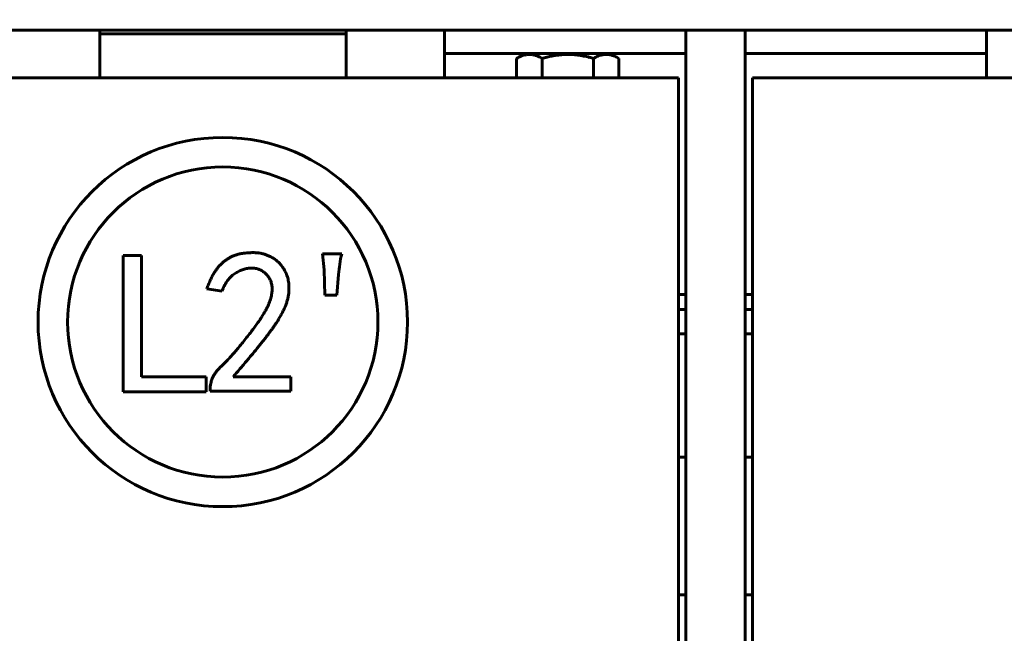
# Model space of a CAD drawing. Header units: millimetres. Extents: x 0 to 297, y 0 to 420.
# Tile 11 of 93: x 147 to 187, y 163 to 188. Entities that reach past the tile are written whole.
import ezdxf

# ---------------------------------------------------------------- set-up
doc = ezdxf.new("R2010")
doc.units = ezdxf.units.MM
doc.linetypes.add('K5LT_BASIC', pattern=[0])
doc.linetypes.add('K5LT_THIN', pattern=[0])
doc.layers.add('Системный слой', color=7, linetype='Continuous')
doc.styles.add('KDIMTEXTSTYLE', font='GOST_AU.SHX', dxfattribs={"width": 0.96, "oblique": 15, "height": 5})
doc.dimstyles.new('KDIMSTYLE (0.20)', dxfattribs={"dimtxt": 5, "dimasz": 1, "dimexe": 2, "dimexo": 0, "dimgap": 1, "dimtad": 1, "dimlfac": 5, "dimtxsty": 'KDIMTEXTSTYLE', "dimsah": 1, "dimcen": 0, "dimdle": 1, "dimadec": 0, "dimazin": 0, "dimtfac": 0.667, "dimtmove": 0, "dimatfit": 3, "dimfxl": 1, "dimtvp": 1, "dimtolj": 1, "dimtzin": 0, "dimarcsym": 0})

# ---------------------------------------------------------------- blocks, each defined once
blk = doc.blocks.new('U29')
at = {"layer": 'Системный слой', "color": 150, "linetype": 'K5LT_BASIC', "lineweight": 60, "true_color": 0x0080ff}
for p, q in [((173.975, 170.023), (174.275, 170.023)), ((176.675, 170.023), (176.975, 170.023))]:
    blk.add_line(p, q, dxfattribs=at)
blk = doc.blocks.new('U30')
at = {"layer": 'Системный слой', "color": 150, "linetype": 'K5LT_BASIC', "lineweight": 60, "true_color": 0x0080ff}
for p, q in [((173.975, 170.023), (174.275, 170.023)), ((176.675, 170.023), (176.975, 170.023))]:
    blk.add_line(p, q, dxfattribs=at)
blk = doc.blocks.new('U31')
at = {"layer": 'Системный слой', "color": 150, "linetype": 'K5LT_BASIC', "lineweight": 60, "true_color": 0x0080ff}
for p, q in [((173.975, 175.023), (174.275, 175.023)), ((176.675, 175.023), (176.975, 175.023))]:
    blk.add_line(p, q, dxfattribs=at)
blk = doc.blocks.new('U54')
at = {"layer": 'Системный слой', "color": 150, "linetype": 'K5LT_BASIC', "lineweight": 60, "true_color": 0x0080ff}
for p, q in [((173.975, 164.423), (174.275, 164.423)), ((176.675, 164.423), (176.975, 164.423))]:
    blk.add_line(p, q, dxfattribs=at)
blk = doc.blocks.new('U65')
at = {"layer": 'Системный слой', "color": 150, "linetype": 'K5LT_BASIC', "lineweight": 60, "true_color": 0x0080ff}
for p, q in [((174.275, 186.423), (164.475, 186.423)), ((186.475, 186.423), (176.675, 186.423))]:
    blk.add_line(p, q, dxfattribs=at)
blk = doc.blocks.new('U67')
at = {"layer": 'Системный слой', "color": 150, "linetype": 'K5LT_BASIC', "lineweight": 60, "true_color": 0x0080ff}
blk.add_line((174.275, 106.563), (174.275, 187.367), dxfattribs=at)
blk = doc.blocks.new('U68')
at = {"layer": 'Системный слой', "color": 150, "linetype": 'K5LT_BASIC', "lineweight": 60, "true_color": 0x0080ff}
blk.add_line((176.675, 106.563), (176.675, 187.367), dxfattribs=at)
blk = doc.blocks.new('U74')
at = {"layer": 'Системный слой', "color": 150, "linetype": 'K5LT_BASIC', "lineweight": 60, "true_color": 0x0080ff}
for p, q in [((173.975, 176.023), (174.275, 176.023)), ((176.675, 176.023), (176.975, 176.023))]:
    blk.add_line(p, q, dxfattribs=at)
blk = doc.blocks.new('U75')
at = {"layer": 'Системный слой', "color": 150, "linetype": 'K5LT_BASIC', "lineweight": 60, "true_color": 0x0080ff}
for p, q in [((173.975, 176.623), (174.275, 176.623)), ((176.675, 176.623), (176.975, 176.623))]:
    blk.add_line(p, q, dxfattribs=at)
blk = doc.blocks.new('U76')
at = {"layer": 'Системный слой', "color": 150, "linetype": 'K5LT_BASIC', "lineweight": 60, "true_color": 0x0080ff}
blk.add_line((164.475, 185.423), (164.475, 187.367), dxfattribs=at)
blk = doc.blocks.new('U87')
at = {"layer": 'Системный слой', "color": 150, "linetype": 'K5LT_BASIC', "lineweight": 60, "true_color": 0x0080ff}
blk.add_line((186.475, 187.367), (186.475, 185.423), dxfattribs=at)
blk = doc.blocks.new('KDIMARROW_01')
at = {"layer": 'Системный слой'}
blk.add_hatch(color=0, dxfattribs=at).paths.add_polyline_path([(0, 0), (-5, 0.658), (-4.5, 0), (-5, -0.658)])
at = {"layer": 'Системный слой', "color": 0, "linetype": 'K5LT_THIN', "lineweight": 18}
for p, q in [((-4.5, 0), (-5, 0.658)), ((-5, 0.658), (0, 0)), ((0, 0), (-5, -0.658)), ((-5, -0.658), (-4.5, 0)), ((0, 0), (-1, 0))]:
    blk.add_line(p, q, dxfattribs=at)

msp = doc.modelspace()

# ---------------------------------------------------------------- linework, layer by layer
at = {"layer": 'Системный слой', "color": 150, "linetype": 'K5LT_BASIC', "lineweight": 60, "true_color": 0x0080ff}
for p, q in [((150.4747, 187.2231), (150.4747, 187.3674)), ((160.4747, 187.2231), (150.4747, 187.2231)), ((150.4747, 186.6231), (150.4747, 187.2231)), ((160.4747, 187.3674), (160.4747, 187.2231)), ((160.4747, 187.2231), (160.4747, 186.6231)), ((150.4747, 185.4231), (150.4747, 186.6231)), ((160.4747, 185.4231), (160.4747, 186.6231)), ((167.7497, 186.4231), (167.3962, 186.219)), ((171.1997, 186.4231), (171.5531, 186.219)), ((167.3962, 185.4231), (167.3962, 186.219)), ((168.4355, 185.4231), (168.4355, 186.219)), ((170.5139, 185.4231), (170.5139, 186.219)), ((171.5531, 185.4231), (171.5531, 186.219)), ((144.9747, 185.4231), (165.9747, 185.4231)), ((165.9747, 185.4231), (173.9747, 185.4231)), ((173.9747, 185.4231), (173.9747, 123.4231)), ((176.9747, 185.4231), (184.9747, 185.4231)), ((176.9747, 123.4231), (176.9747, 185.4231)), ((184.9747, 185.4231), (205.9747, 185.4231)), ((151.4195, 178.218), (152.1656, 178.218)), ((151.4195, 172.6704), (151.4195, 178.218)), ((152.1656, 178.218), (152.1656, 173.2868)), ((159.517, 178.2829), (160.2956, 178.2829)), ((159.5818, 177.634), (159.517, 178.2829)), ((159.6143, 176.5959), (159.5818, 177.634)), ((160.1658, 177.4394), (160.1009, 176.5959)), ((155.4358, 176.7581), (154.8194, 176.8554)), ((160.1009, 176.5959), (159.6143, 176.5959)), ((152.1656, 173.2868), (154.7934, 173.2868)), ((154.7934, 173.2868), (154.7934, 172.6704)), ((155.8899, 173.2868), (158.2258, 173.2868)), ((158.2258, 173.2868), (158.2258, 172.7029)), ((154.9491, 172.7029), (154.9491, 172.8326)), ((154.7934, 172.6704), (151.4195, 172.6704)), ((158.2258, 172.7029), (154.9491, 172.7029))]:
    msp.add_line(p, q, dxfattribs=at)
for radius in [7.5, 6.3]:
    msp.add_circle((155.4667, 175.5078), radius, dxfattribs=at)
for points, knots in [([(120.6444, 192.1357), (120.6756, 192.1357), (120.7067, 192.1357), (120.7691, 192.1357), (120.8003, 192.1357), (120.8595, 192.1357), (120.8876, 192.1357), (120.9255, 192.1357), (120.9354, 192.1357), (120.9502, 192.1357), (120.9552, 192.1357), (120.9635, 192.1357), (120.9668, 192.1357), (120.9736, 192.1357), (120.9769, 192.1357), (120.9837, 192.1357), (120.987, 192.1357), (120.9938, 192.1357), (120.9971, 192.1357), (121.0054, 192.1357), (121.0104, 192.1357), (121.0238, 192.1357), (121.0324, 192.1357), (121.0531, 192.1357), (121.0652, 192.1357), (121.0971, 192.1357), (121.1168, 192.1357), (121.1708, 192.1357), (121.2049, 192.1357), (121.2473, 192.1357), (121.2556, 192.1357), (121.3207, 192.1357), (121.3775, 192.1357), (121.5133, 192.1357), (121.5924, 192.1357), (121.7353, 192.1357), (121.7991, 192.1357), (121.8963, 192.1357), (121.9298, 192.1357), (121.9713, 192.1357), (121.9796, 192.1357), (121.9961, 192.1357), (122.0044, 192.1357), (122.0288, 192.1357), (122.0449, 192.1357), (122.0932, 192.1357), (122.1252, 192.1357), (122.1655, 192.1357), (122.1738, 192.1357), (122.1903, 192.1357), (122.1985, 192.1357), (122.2877, 192.1357), (122.3683, 192.1357), (122.479, 192.1357), (122.5081, 192.1357), (122.5696, 192.1357), (122.6021, 192.1357), (122.6432, 192.1357), (122.6515, 192.1357), (122.6681, 192.1357), (122.6764, 192.1357), (122.7004, 192.1357), (122.7162, 192.1357), (122.7637, 192.1357), (122.796, 192.1357), (122.8934, 192.1357), (122.9595, 192.1357), (123.1309, 192.1357), (123.2348, 192.1362), (123.3759, 192.1354), (123.4206, 192.1337), (123.5162, 192.1269), (123.5668, 192.121), (123.676, 192.1029), (123.7351, 192.0895), (123.826, 192.0632), (123.8562, 192.0536), (123.9101, 192.0349), (123.9336, 192.0263), (123.9632, 192.015), (123.9691, 192.0127), (123.9808, 192.0081), (123.9867, 192.0058), (124.0041, 191.9988), (124.0155, 191.9941), (124.0494, 191.9799), (124.0714, 191.9702), (124.137, 191.9397), (124.1799, 191.9177), (124.2761, 191.8622), (124.3288, 191.8272), (124.4122, 191.7647), (124.4434, 191.7385), (124.4851, 191.7043), (124.495, 191.6953), (124.539, 191.6562), (124.5723, 191.6253), (124.6289, 191.5738), (124.6518, 191.5529), (124.6815, 191.5259), (124.6883, 191.5197), (124.7571, 191.457), (124.8186, 191.401), (124.8967, 191.3298), (124.9119, 191.316), (124.952, 191.2794), (124.9773, 191.2564), (125.0079, 191.2285), (125.014, 191.2229), (125.0263, 191.2118), (125.0324, 191.2062), (125.0502, 191.19), (125.0619, 191.1794), (125.097, 191.1474), (125.1203, 191.1261), (125.1905, 191.0622), (125.2371, 191.0197), (125.3265, 190.9383), (125.3691, 190.8995), (125.4362, 190.8383), (125.4607, 190.8161), (125.4912, 190.7883), (125.4973, 190.7827), (125.5095, 190.7716), (125.5156, 190.766), (125.5337, 190.7495), (125.5456, 190.7387), (125.5815, 190.706), (125.6054, 190.6842), (125.6771, 190.6189), (125.7249, 190.5754), (125.8125, 190.4956), (125.8522, 190.4594), (125.9484, 190.3718), (126.0048, 190.3204), (126.1584, 190.1805), (126.2556, 190.0919), (126.384, 189.975), (126.4151, 189.9466), (126.454, 189.9112), (126.4618, 189.9041), (126.4773, 189.89), (126.4851, 189.8829), (126.5084, 189.8616), (126.5239, 189.8475), (126.5706, 189.805), (126.6016, 189.7767), (126.6948, 189.6918), (126.7568, 189.6354), (126.9426, 189.4661), (127.0656, 189.354), (127.2367, 189.1982), (127.2862, 189.1531), (127.3597, 189.0861), (127.3841, 189.0639), (127.4146, 189.0361), (127.4207, 189.0305), (127.433, 189.0194), (127.4391, 189.0138), (127.4565, 188.998), (127.4677, 188.9877), (127.5016, 188.9569), (127.5242, 188.9363), (127.5613, 188.9025), (127.5759, 188.8892), (127.6149, 188.8536), (127.6394, 188.8314), (127.6699, 188.8035), (127.676, 188.798), (127.6882, 188.7868), (127.6944, 188.7813), (127.7066, 188.7702), (127.7127, 188.7646), (127.7523, 188.7285), (127.7859, 188.6979), (127.8439, 188.6451), (127.8684, 188.6228), (127.8989, 188.5949), (127.905, 188.5894), (127.9172, 188.5783), (127.9233, 188.5727), (127.9394, 188.558), (127.9495, 188.5489), (127.9795, 188.5215), (127.9992, 188.5035), (128.0419, 188.4647), (128.0646, 188.444), (128.1038, 188.4083), (128.12, 188.3935), (128.2097, 188.3118), (128.2846, 188.2436), (128.4212, 188.1191), (128.4801, 188.0681), (128.6002, 187.9742), (128.6607, 187.9303), (128.8252, 187.8193), (128.932, 187.7557), (129.1528, 187.6405), (129.2651, 187.5909), (129.4725, 187.5155), (129.5717, 187.4859), (129.7396, 187.4445), (129.807, 187.4302), (129.9373, 187.4064), (130.0022, 187.3967), (130.1706, 187.3763), (130.2747, 187.369), (130.4503, 187.3666), (130.5224, 187.3674), (130.6545, 187.3674), (130.7155, 187.3674), (130.8364, 187.3674), (130.8959, 187.3674), (130.9935, 187.3674), (131.0301, 187.3674), (131.0773, 187.3674), (131.0867, 187.3674), (131.1057, 187.3674), (131.1153, 187.3674), (131.1438, 187.3674), (131.1629, 187.3674), (131.2201, 187.3674), (131.2585, 187.3674), (131.3734, 187.3674), (131.4506, 187.3674), (131.5639, 187.3674), (131.5999, 187.3674), (131.6693, 187.3674), (131.7029, 187.3674), (131.7448, 187.3674), (131.7532, 187.3674), (131.7699, 187.3674), (131.7783, 187.3674), (131.8034, 187.3674), (131.8202, 187.3674), (131.8704, 187.3674), (131.9039, 187.3674), (132.0043, 187.3674), (132.0709, 187.3674), (132.2706, 187.3674), (132.401, 187.3674), (132.6521, 187.3674), (132.7719, 187.3674), (132.9501, 187.3674), (133.0086, 187.3674), (133.0816, 187.3674), (133.0962, 187.3674), (133.1254, 187.3674), (133.14, 187.3674), (133.1839, 187.3674), (133.2131, 187.3674), (133.3007, 187.3674), (133.3591, 187.3674), (133.5343, 187.3674), (133.6511, 187.3674), (133.9368, 187.3674), (134.1057, 187.3674), (134.3392, 187.3674), (134.4037, 187.3674), (134.774, 187.3674), (135.0797, 187.3674), (135.4998, 187.3674), (135.614, 187.3674), (135.7568, 187.3674), (135.7853, 187.3674), (135.8424, 187.3674), (135.871, 187.3674), (135.9566, 187.3674), (136.0137, 187.3674), (136.185, 187.3674), (136.2992, 187.3674), (136.5005, 187.3674), (136.5876, 187.3674), (136.816, 187.3674), (136.9573, 187.3674), (137.5554, 187.3674), (138.0122, 187.3674), (139.1173, 187.3674), (139.7655, 187.3674), (140.6261, 187.3674), (140.8383, 187.3674), (141.1037, 187.3674), (141.1567, 187.3674), (141.2629, 187.3674), (141.316, 187.3674), (141.4752, 187.3674), (141.5813, 187.3674), (141.8997, 187.3674), (142.112, 187.3674), (142.7488, 187.3674), (143.1733, 187.3674), (144.4469, 187.3674), (145.296, 187.3674), (146.255, 187.3674), (146.3648, 187.3674), (146.7703, 187.3674), (147.0658, 187.3674), (148.3937, 187.3674), (149.426, 187.3674), (150.4638, 187.3674), (150.4692, 187.3674), (150.7297, 187.3674), (150.9846, 187.3674), (151.5, 187.3674), (151.7605, 187.3674), (152.1294, 187.3674), (152.2379, 187.3674), (152.5633, 187.3674), (152.7803, 187.3674), (153.4312, 187.3674), (153.8651, 187.3674), (155.167, 187.3674), (156.0349, 187.3674), (158.0934, 187.3674), (159.284, 187.3674), (161.0198, 187.3674), (161.5649, 187.3674), (162.8983, 187.3674), (163.6865, 187.3674), (164.6789, 187.3674), (164.8832, 187.3674), (166.4604, 187.3674), (167.8333, 187.3674), (169.903, 187.3674), (170.5997, 187.3674), (171.6499, 187.3674), (172.0034, 187.3674), (172.7105, 187.3674), (173.064, 187.3674), (173.5617, 187.3674), (173.7058, 187.3674), (173.9915, 187.3674), (174.1331, 187.3674), (174.4214, 187.3674), (174.5681, 187.3674), (175.2914, 187.3674), (175.868, 187.3674), (176.5213, 187.3674), (176.598, 187.3674), (177.7512, 187.3674), (178.8276, 187.3674), (180.2943, 187.3674), (180.6845, 187.3674), (182.6747, 187.3674), (184.2747, 187.3674), (186.0747, 187.3674), (186.2747, 187.3674), (186.5908, 187.3674), (186.707, 187.3674), (188.0403, 187.3674), (189.2575, 187.3674), (190.7875, 187.3674), (191.1002, 187.3674), (192.1247, 187.3674), (192.8364, 187.3674), (193.826, 187.3674), (194.1038, 187.3674), (194.4902, 187.3674), (194.5987, 187.3674), (194.8156, 187.3674), (194.9241, 187.3674), (195.2496, 187.3674), (195.4666, 187.3674), (196.1175, 187.3674), (196.5514, 187.3674), (197.8532, 187.3674), (198.7211, 187.3674), (199.8842, 187.3674), (200.1795, 187.3674), (201.0117, 187.3674), (201.5488, 187.3674), (202.8041, 187.3674), (203.5224, 187.3674), (204.3187, 187.3674), (204.3967, 187.3674), (204.5819, 187.3674), (204.6891, 187.3674), (204.9815, 187.3674), (205.1668, 187.3674), (205.407, 187.3674), (205.462, 187.3674), (205.6269, 187.3674), (205.7369, 187.3674), (206.0669, 187.3674), (206.2869, 187.3674), (206.9468, 187.3674), (207.3868, 187.3674), (208.2427, 187.3674), (208.6587, 187.3674), (209.192, 187.3674), (209.3093, 187.3674), (209.7038, 187.3674), (209.9811, 187.3674), (210.3278, 187.3674), (210.3971, 187.3674), (210.5357, 187.3674), (210.6051, 187.3674), (210.7026, 187.3674), (210.7309, 187.3674), (210.8156, 187.3674), (210.8721, 187.3674), (211.0416, 187.3674), (211.1546, 187.3674), (211.4936, 187.3674), (211.7196, 187.3674), (212.1219, 187.3674), (212.2983, 187.3674), (212.5107, 187.3674), (212.5468, 187.3674), (212.7653, 187.3674), (212.9478, 187.3674), (213.1759, 187.3674), (213.2215, 187.3674), (213.2786, 187.3674), (213.29, 187.3674), (213.3128, 187.3674), (213.3242, 187.3674), (213.3505, 187.3674), (213.3653, 187.3674), (213.41, 187.3674), (213.4397, 187.3674), (213.529, 187.3674), (213.5885, 187.3674), (213.767, 187.3674), (213.886, 187.3674), (214.0519, 187.3674), (214.0988, 187.3674), (214.2779, 187.3674), (214.4101, 187.3674), (214.5507, 187.3674), (214.559, 187.3674), (214.5921, 187.3674), (214.6168, 187.3674), (214.6497, 187.3674), (214.658, 187.3674), (214.6745, 187.3674), (214.6828, 187.3674), (214.7075, 187.3674), (214.724, 187.3674), (214.7734, 187.3674), (214.8063, 187.3674), (214.9052, 187.3674), (214.9711, 187.3674), (215.0949, 187.3674), (215.1529, 187.3674), (215.2439, 187.3674), (215.277, 187.3674), (215.3178, 187.3674), (215.3256, 187.3674), (215.3338, 187.3674), (215.3343, 187.3674), (215.3431, 187.3674), (215.3513, 187.3674), (215.3738, 187.3674), (215.388, 187.3674), (215.4307, 187.3674), (215.4591, 187.3674), (215.5444, 187.3674), (215.6012, 187.3674), (215.6945, 187.3674), (215.7309, 187.3674), (215.782, 187.3674), (215.7966, 187.3674), (215.8545, 187.3674), (215.8978, 187.3674), (215.952, 187.3674), (215.9629, 187.3674), (215.9845, 187.3674), (215.9954, 187.3674), (216.0145, 187.3674), (216.0227, 187.3674), (216.0461, 187.3674), (216.0613, 187.3674), (216.1067, 187.3674), (216.1369, 187.3674), (216.2275, 187.3674), (216.2877, 187.3674), (216.4099, 187.3674), (216.4718, 187.3674), (216.5743, 187.3674), (216.6148, 187.3674), (216.7557, 187.3674), (216.8544, 187.3674), (217.0452, 187.3674), (217.1373, 187.3674), (217.3159, 187.3674), (217.4024, 187.3674), (217.5667, 187.3674), (217.6446, 187.3674), (217.7894, 187.3674), (217.8565, 187.3674), (217.9809, 187.3674), (218.0381, 187.3674), (218.1404, 187.3674), (218.1856, 187.3674), (218.2625, 187.3674), (218.2945, 187.3674), (218.3459, 187.3674), (218.3651, 187.3674), (218.3843, 187.3674), (218.389, 187.3674), (218.3922, 187.3674), (218.3927, 187.3674), (218.3936, 187.3674), (218.3943, 187.3674), (218.3945, 187.3674), (218.3945, 187.3674), (218.3945, 187.3674), (218.3945, 187.3674), (218.3945, 187.3674), (218.3945, 187.3674), (218.3945, 187.3674), (218.3945, 187.3674), (218.3945, 187.3674), (218.3945, 187.3674), (218.3945, 187.3674)], [0, 0, 0, 0, 0.0574457, 0.0574457, 0.1148915, 0.1148915, 0.1665872, 0.1665872, 0.1847775, 0.1847775, 0.1938726, 0.1938726, 0.2000726, 0.2000726, 0.2062726, 0.2062726, 0.2124726, 0.2124726, 0.2186726, 0.2186726, 0.2277677, 0.2277677, 0.2434992, 0.2434992, 0.2658672, 0.2658672, 0.3022477, 0.3022477, 0.3651737, 0.3651737, 0.3803957, 0.3803957, 0.4850893, 0.4850893, 0.6306113, 0.6306113, 0.7481766, 0.7481766, 0.8098699, 0.8098699, 0.8252932, 0.8252932, 0.8407166, 0.8407166, 0.8709761, 0.8709761, 0.9317678, 0.9317678, 0.947468, 0.947468, 0.9631871, 0.9631871, 1.1171834, 1.1171834, 1.1715909, 1.1715909, 1.2315854, 1.2315854, 1.2465841, 1.2465841, 1.2615827, 1.2615827, 1.2893177, 1.2893177, 1.3443203, 1.3443203, 1.4522636, 1.4522636, 1.6323286, 1.6323286, 1.7197987, 1.7197987, 1.822708, 1.822708, 1.9411487, 1.9411487, 1.9992055, 1.9992055, 2.0436386, 2.0436386, 2.0547469, 2.0547469, 2.0658552, 2.0658552, 2.0881404, 2.0881404, 2.133083, 2.133083, 2.2223417, 2.2223417, 2.3379304, 2.3379304, 2.4115551, 2.4115551, 2.4360393, 2.4360393, 2.5196018, 2.5196018, 2.5769046, 2.5769046, 2.5939303, 2.5939303, 2.7499809, 2.7499809, 2.7874437, 2.7874437, 2.8479428, 2.8479428, 2.8630676, 2.8630676, 2.8781924, 2.8781924, 2.9072022, 2.9072022, 2.9652858, 2.9652858, 3.081677, 3.081677, 3.1883925, 3.1883925, 3.2495316, 3.2495316, 3.2648164, 3.2648164, 3.2801012, 3.2801012, 3.3099898, 3.3099898, 3.3697566, 3.3697566, 3.489213, 3.489213, 3.5878745, 3.5878745, 3.7274235, 3.7274235, 3.9667116, 3.9667116, 4.0433559, 4.0433559, 4.0625169, 4.0625169, 4.081678, 4.081678, 4.1200107, 4.1200107, 4.1967266, 4.1967266, 4.3504271, 4.3504271, 4.6594489, 4.6594489, 4.7863212, 4.7863212, 4.8494468, 4.8494468, 4.8652281, 4.8652281, 4.8810095, 4.8810095, 4.9101439, 4.9101439, 4.9683889, 4.9683889, 5.0059827, 5.0059827, 5.0690597, 5.0690597, 5.084829, 5.084829, 5.1005982, 5.1005982, 5.1163723, 5.1163723, 5.203058, 5.203058, 5.2666003, 5.2666003, 5.2824858, 5.2824858, 5.2983714, 5.2983714, 5.3250462, 5.3250462, 5.378463, 5.378463, 5.4410797, 5.4410797, 5.4856015, 5.4856015, 5.685842, 5.685842, 5.8198299, 5.8198299, 5.9436596, 5.9436596, 6.1479205, 6.1479205, 6.3667946, 6.3667946, 6.5617992, 6.5617992, 6.6842225, 6.6842225, 6.7974691, 6.7974691, 6.983338, 6.983338, 7.1231319, 7.1231319, 7.2482477, 7.2482477, 7.3681077, 7.3681077, 7.4380438, 7.4380438, 7.4555278, 7.4555278, 7.4730118, 7.4730118, 7.5078818, 7.5078818, 7.5772644, 7.5772644, 7.7148588, 7.7148588, 7.7785148, 7.7785148, 7.8378446, 7.8378446, 7.852677, 7.852677, 7.8675094, 7.8675094, 7.8971815, 7.8971815, 7.9565724, 7.9565724, 8.0756832, 8.0756832, 8.3164031, 8.3164031, 8.5365033, 8.5365033, 8.6440332, 8.6440332, 8.6709157, 8.6709157, 8.6977982, 8.6977982, 8.7515697, 8.7515697, 8.8591378, 8.8591378, 9.0743637, 9.0743637, 9.3860215, 9.3860215, 9.5050927, 9.5050927, 10.0692059, 10.0692059, 10.2795843, 10.2795843, 10.3321789, 10.3321789, 10.3847735, 10.3847735, 10.4899627, 10.4899627, 10.7003411, 10.7003411, 10.8607842, 10.8607842, 11.1210979, 11.1210979, 11.9626115, 11.9626115, 13.1568363, 13.1568363, 13.5478782, 13.5478782, 13.6456387, 13.6456387, 13.7433991, 13.7433991, 13.9389201, 13.9389201, 14.329962, 14.329962, 15.1120458, 15.1120458, 16.6762134, 16.6762134, 16.878599, 16.878599, 17.4230909, 17.4230909, 19.3247806, 19.3247806, 19.3348499, 19.3348499, 19.8045486, 19.8045486, 20.2843166, 20.2843166, 20.4841672, 20.4841672, 20.8838686, 20.8838686, 21.6832713, 21.6832713, 23.2820767, 23.2820767, 25.4754772, 25.4754772, 26.4796875, 26.4796875, 27.9317282, 27.9317282, 28.3080006, 28.3080006, 30.837233, 30.837233, 32.1206629, 32.1206629, 32.7719246, 32.7719246, 33.4231863, 33.4231863, 33.6887313, 33.6887313, 33.949543, 33.949543, 34.2198214, 34.2198214, 35.2820015, 35.2820015, 35.4232935, 35.4232935, 37.4063617, 37.4063617, 38.1251696, 38.1251696, 41.0726707, 41.0726707, 41.4411083, 41.4411083, 41.6550821, 41.6550821, 43.8973593, 43.8973593, 44.4735538, 44.4735538, 45.7846322, 45.7846322, 46.296511, 46.296511, 46.4963617, 46.4963617, 46.6962124, 46.6962124, 47.0959137, 47.0959137, 47.8953164, 47.8953164, 49.4941218, 49.4941218, 50.0379866, 50.0379866, 51.027313, 51.027313, 52.3505159, 52.3505159, 52.4942375, 52.4942375, 52.6917326, 52.6917326, 53.0329494, 53.0329494, 53.1342585, 53.1342585, 53.3368768, 53.3368768, 53.7421135, 53.7421135, 54.5525867, 54.5525867, 55.3189261, 55.3189261, 55.5349825, 55.5349825, 56.045823, 56.045823, 56.1735331, 56.1735331, 56.3012432, 56.3012432, 56.3532816, 56.3532816, 56.4573584, 56.4573584, 56.665512, 56.665512, 57.0818191, 57.0818191, 57.4067491, 57.4067491, 57.4731411, 57.4731411, 57.8093638, 57.8093638, 57.8934194, 57.8934194, 57.9144334, 57.9144334, 57.9354473, 57.9354473, 57.9628526, 57.9628526, 58.0176632, 58.0176632, 58.1272835, 58.1272835, 58.3465205, 58.3465205, 58.4329382, 58.4329382, 58.6764378, 58.6764378, 58.6918064, 58.6918064, 58.7373128, 58.7373128, 58.7525315, 58.7525315, 58.7677502, 58.7677502, 58.7980874, 58.7980874, 58.858761, 58.858761, 58.9801045, 58.9801045, 59.0869113, 59.0869113, 59.147804, 59.147804, 59.1621155, 59.1621155, 59.1630271, 59.1630271, 59.1782503, 59.1782503, 59.2044359, 59.2044359, 59.2568065, 59.2568065, 59.361543, 59.361543, 59.4286049, 59.4286049, 59.4555023, 59.4555023, 59.5352951, 59.5352951, 59.5552433, 59.5552433, 59.5751915, 59.5751915, 59.5903981, 59.5903981, 59.6182524, 59.6182524, 59.6739547, 59.6739547, 59.7853324, 59.7853324, 59.9011496, 59.9011496, 59.9781749, 59.9781749, 60.1702918, 60.1702918, 60.3601942, 60.3601942, 60.5529471, 60.5529471, 60.7451975, 60.7451975, 60.9351376, 60.9351376, 61.1278419, 61.1278419, 61.320108, 61.320108, 61.5099999, 61.5099999, 61.702741, 61.702741, 61.8061425, 61.8061425, 61.8245492, 61.8245492, 61.866932, 61.866932, 61.8821293, 61.8821293, 61.8973267, 61.8973267, 61.9246753, 61.9246753, 61.9793932, 61.9793932, 62, 62, 62, 62]), ([(167.3962, 186.219), (167.4612, 186.2566), (167.5569, 186.3041), (167.6749, 186.3444), (167.7489, 186.3629), (167.8153, 186.3743), (167.8721, 186.3792), (167.9302, 186.3803), (167.9888, 186.3775), (168.0589, 186.3678), (168.117, 186.3547), (168.186, 186.335), (168.2893, 186.2972), (168.3796, 186.2513), (168.4355, 186.219)], [0, 0, 0, 0, 2.8814613, 4.2007918, 5.12203, 6.0737295, 7.054851, 7.5526049, 8.5536622, 9.549854, 10.5399482, 11.0322282, 12.5081996, 15, 15, 15, 15]), ([(168.4355, 186.219), (168.4516, 186.2237), (168.4841, 186.2329), (168.5498, 186.2509), (168.632, 186.2719), (168.7313, 186.2951), (168.8563, 186.3211), (169.0068, 186.3468), (169.1392, 186.3626), (169.2277, 186.3702), (169.287, 186.3744), (169.4223, 186.3813), (169.6239, 186.3798), (169.8785, 186.3569), (170.079, 186.3243), (170.2386, 186.2907), (170.3451, 186.2651), (170.4366, 186.241), (170.4881, 186.2265), (170.5139, 186.219)], [0.009237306, 0.009237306, 0.009237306, 0.009237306, 0.009490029, 0.009742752, 0.010248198, 0.010753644, 0.01125909, 0.012147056, 0.013035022, 0.013257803, 0.013480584, 0.013926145, 0.015290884, 0.016498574, 0.017706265, 0.018327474, 0.018948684, 0.01935084, 0.019752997, 0.019752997, 0.019752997, 0.019752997]), ([(170.5139, 186.219), (170.5789, 186.2566), (170.6746, 186.3041), (170.7926, 186.3444), (170.8666, 186.3629), (170.933, 186.3743), (170.9898, 186.3792), (171.0479, 186.3803), (171.1065, 186.3775), (171.1766, 186.3678), (171.2347, 186.3547), (171.3037, 186.335), (171.407, 186.2972), (171.4973, 186.2513), (171.5531, 186.219)], [0, 0, 0, 0, 2.8814613, 4.2007918, 5.12203, 6.0737295, 7.054851, 7.5526049, 8.5536622, 9.549854, 10.5399482, 11.0322282, 12.5081996, 15, 15, 15, 15]), ([(154.8194, 176.8554), (154.8411, 176.9158), (154.8835, 177.0332), (154.9564, 177.2003), (155.0317, 177.3559), (155.1115, 177.4989), (155.1975, 177.6284), (155.2876, 177.7454), (155.3822, 177.8501), (155.4818, 177.9423), (155.5858, 178.0236), (155.6952, 178.0941), (155.8084, 178.1557), (155.926, 178.2079), (156.0481, 178.2501), (156.1754, 178.2807), (156.3066, 178.3045), (156.3961, 178.3117), (156.4415, 178.3153)], [0, 0, 0, 0, 0.082418, 0.1603497, 0.2342482, 0.3045452, 0.3706461, 0.4337613, 0.4942528, 0.5518037, 0.6079209, 0.6637471, 0.7187966, 0.7734135, 0.8289231, 0.8846043, 0.9415582, 1, 1, 1, 1]), ([(156.4415, 178.3153), (156.4943, 178.3196), (156.597, 178.3278), (156.7476, 178.3293), (156.8897, 178.3195), (157.0259, 178.3008), (157.1589, 178.2678), (157.2922, 178.2192), (157.4271, 178.1533), (157.5633, 178.0726), (157.6968, 177.9738), (157.8176, 177.8496), (157.9243, 177.7023), (158.0196, 177.5356), (158.0965, 177.3483), (158.1427, 177.1397), (158.1597, 176.9133), (158.1504, 176.7137), (158.1277, 176.5447), (158.0959, 176.4097), (158.05, 176.2691), (157.9961, 176.1209), (157.9244, 175.9684), (157.8437, 175.8085), (157.7472, 175.644), (157.6597, 175.5018), (157.5804, 175.3835), (157.5139, 175.2869), (157.4413, 175.1839), (157.3599, 175.0759), (157.2738, 174.9606), (157.1813, 174.839), (157.0814, 174.712), (156.9754, 174.5781), (156.8627, 174.4377), (156.7429, 174.2916), (156.616, 174.14), (156.4839, 173.981), (156.3451, 173.8158), (156.1994, 173.6447), (156.0464, 173.4684), (155.9428, 173.3481), (155.8899, 173.2868)], [0, 0, 0, 0, 0.0231066, 0.0449378, 0.0655931, 0.085179, 0.1047905, 0.1252321, 0.146947, 0.1701294, 0.1941955, 0.2191421, 0.2453748, 0.2732971, 0.3026794, 0.3333104, 0.3660738, 0.4013869, 0.4202566, 0.4403369, 0.4617676, 0.484702, 0.5090853, 0.5351729, 0.5627921, 0.5922081, 0.6079503, 0.6249052, 0.6433192, 0.6629144, 0.6838717, 0.7060522, 0.7295644, 0.7543029, 0.7805141, 0.8080636, 0.8367079, 0.8667163, 0.8982007, 0.9307825, 0.9647093, 1, 1, 1, 1]), ([(160.2956, 178.2829), (160.2662, 178.1427), (160.2077, 177.8639), (160.1797, 177.5804), (160.1658, 177.4394)], [0, 0, 0, 0, 0.5027795, 1, 1, 1, 1]), ([(154.9491, 172.8326), (154.9531, 172.8728), (154.9609, 172.9527), (154.9882, 173.0702), (155.0268, 173.1849), (155.0775, 173.2968), (155.1401, 173.4059), (155.2171, 173.5099), (155.3031, 173.6134), (155.4059, 173.7112), (155.5168, 173.8153), (155.6316, 173.9345), (155.756, 174.0645), (155.8849, 174.2111), (156.0238, 174.3688), (156.1673, 174.5425), (156.3188, 174.7286), (156.474, 174.9239), (156.6262, 175.12), (156.7664, 175.31), (156.894, 175.4875), (157.0078, 175.653), (157.1048, 175.8084), (157.1891, 175.9514), (157.261, 176.0816), (157.3327, 176.2371), (157.4004, 176.4165), (157.4535, 176.6202), (157.4777, 176.8088), (157.4682, 176.9821), (157.4309, 177.1402), (157.3658, 177.2837), (157.2745, 177.413), (157.1577, 177.5233), (157.0247, 177.6141), (156.8765, 177.6752), (156.7181, 177.706), (156.5523, 177.7032), (156.3851, 177.6735), (156.2187, 177.6219), (156.0582, 177.5419), (155.9009, 177.4421), (155.7553, 177.3136), (155.6272, 177.1553), (155.5183, 176.9681), (155.4639, 176.8298), (155.4358, 176.7581)], [0, 0, 0, 0, 0.0155287, 0.0308642, 0.04632, 0.0620533, 0.0780793, 0.0946407, 0.1118158, 0.1298049, 0.1492158, 0.1703673, 0.1934894, 0.2184957, 0.245488, 0.2743887, 0.3051868, 0.3378863, 0.3704218, 0.4007344, 0.4288022, 0.4545463, 0.4780315, 0.4993181, 0.5184278, 0.535259, 0.5652147, 0.5921015, 0.6161602, 0.6380887, 0.6585443, 0.6783481, 0.6983685, 0.7190874, 0.7398698, 0.7600558, 0.7803153, 0.8015928, 0.8234931, 0.8454849, 0.8684476, 0.8923113, 0.9169977, 0.9428597, 0.9703611, 1, 1, 1, 1])]:
    msp.add_open_spline(points, degree=3, knots=knots, dxfattribs=at)

# ---------------------------------------------------------------- block references
at = {"layer": 'Системный слой'}
for name in ['U67', 'U68', 'U76', 'U87', 'U65', 'U75', 'U74', 'U31', 'U29', 'U30', 'U54']:
    msp.add_blockref(name, (0, 0), dxfattribs=at)

# ---------------------------------------------------------------- dimensions: what is measured, and where the dimension line sits
at = {"layer": 'Системный слой', "color": 7}
msp.add_linear_dim(base=(96.9747, 236.4231), p1=(219.7231, 185.1624), p2=(96.9747, 185.4231), location=(158.3489, 236.4231), text='\\H5.0;\\W0.965;\\Q15;\\H5.0;\\W0.965;\\Q15;\\Q15;Ш', dimstyle='KDIMSTYLE (0.20)', override={"dimexo": 0, "dimblk1": 'KDIMARROW_01', "dimblk2": 'KDIMARROW_01', "dimse1": 0, "dimse2": 0, "dimclrt": 7, "dimtolj": 1}, dxfattribs=at).render()

doc.saveas('drawing.dxf')
